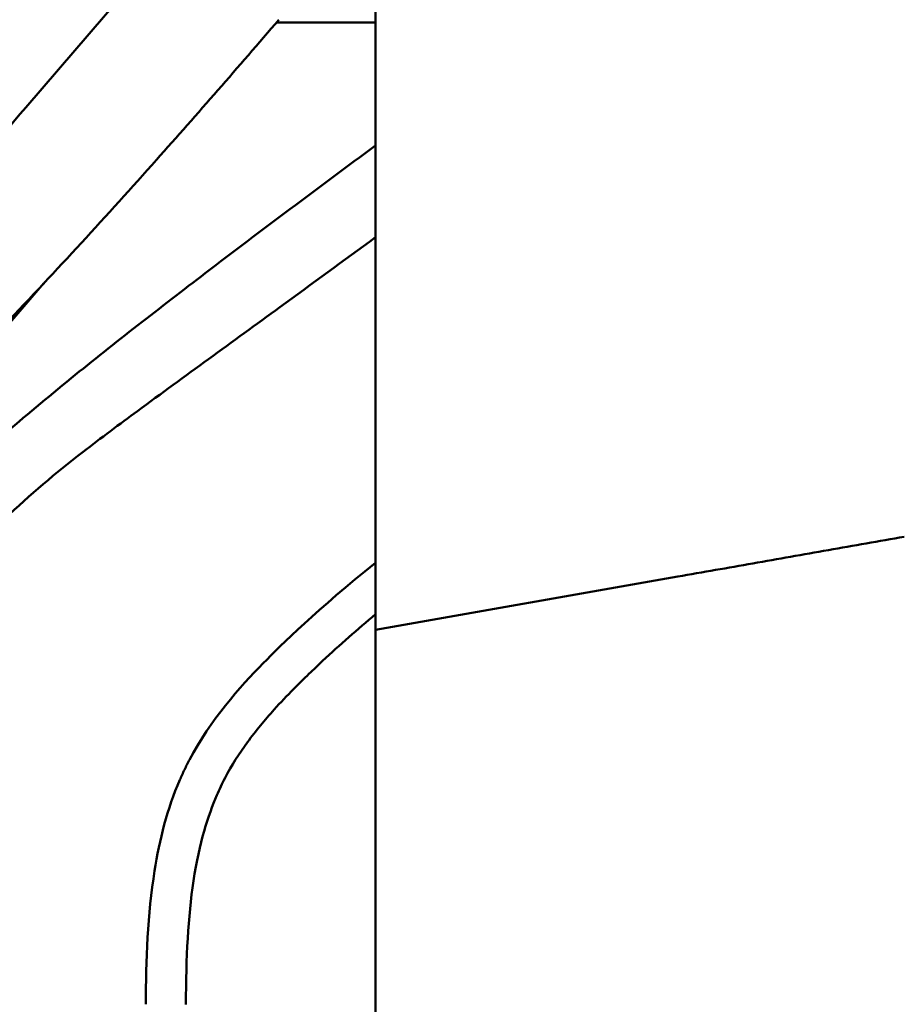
# Model space of a CAD drawing. Header units: millimetres. Extents: x 0 to 4686, y -120 to 1682.
# Tile 39 of 256: x 637 to 682, y 266 to 317. Entities that reach past the tile are written whole.
import ezdxf

# ---------------------------------------------------------------- set-up
doc = ezdxf.new("R2010")
doc.units = ezdxf.units.MM
doc.header["$LTSCALE"] = 2
doc.layers.add('Bemaßung (ISO)', color=7, linetype='Continuous', lineweight=25)
doc.layers.add('Sichtbar (ISO)', color=7, linetype='Continuous', lineweight=50)
doc.styles.add('Notiztext (DIN)', font='isocpeur.ttf')
doc.dimstyles.new('Standard (DIN)', dxfattribs={"dimscale": 2, "dimtxt": 3.5, "dimasz": 2.5, "dimexe": 2, "dimexo": 0.5, "dimgap": 0.5, "dimtad": 1, "dimrnd": 1e-08, "dimtxsty": 'Notiztext (DIN)', "dimcen": 0.09, "dimdle": 10, "dimclrd": 256, "dimclre": 256, "dimclrt": 256, "dimadec": 0, "dimazin": 0, "dimtfac": 1, "dimtmove": 0, "dimatfit": 3, "dimfxl": 1, "dimtolj": 1, "dimtzin": 0, "dimlwd": -1, "dimlwe": -1, "dimarcsym": 0})

# ---------------------------------------------------------------- blocks, each defined once
blk = doc.blocks.new('*D17')
at = {"layer": 'Bemaßung (ISO)', "transparency": 16777216}
for p, q in [((596.083, 287.968), (596.083, 76.975)), ((721.671, 131.59), (721.671, 76.975)), ((601.083, 80.975), (716.671, 80.975))]:
    blk.add_line(p, q, dxfattribs=at)
for points in [[(601.083, 81.808), (601.083, 80.142), (596.083, 80.975)], [(716.671, 81.808), (716.671, 80.142), (721.671, 80.975)]]:
    blk.add_solid(points, dxfattribs=at)
at = {"layer": 'Defpoints', "color": 0, "transparency": 16777216}
for p in [(596.083, 288.968), (721.671, 132.59), (721.671, 80.975)]:
    blk.add_point(p, dxfattribs=at)
at = {"layer": 'Bemaßung (ISO)', "transparency": 16777216, "insert": (646.822, 90.375), "char_height": 7, "attachment_point": 1, "style": 'Notiztext (DIN)'}
blk.add_mtext('\\A1;125,59', dxfattribs=at)

msp = doc.modelspace()

# ---------------------------------------------------------------- linework, layer by layer
at = {"layer": 'Sichtbar (ISO)'}
for p, q in [((655.0713, 285.3831), (655.0713, 330.6857)), ((645.4324, 321.7947), (637.1598, 312.1434)), ((655.0713, 316.4903), (649.9991, 316.4903)), ((636.3497, 301.1039), (638.0948, 303.1398)), ((670.56, 288.1142), (655.0713, 285.3831)), ((655.0713, 285.3831), (655.0713, 247.3268))]:
    msp.add_line(p, q, dxfattribs=at)
msp.add_ellipse((682.7235, 273.1086), major_axis=(-53.8222, 26.5174), ratio=0.9994737, start_param=6.0324618, end_param=6.1482943, dxfattribs=at)
for points, knots in [([(636.0806, 301.007), (638.7161, 303.77), (641.3286, 306.6208), (645.9661, 311.8231), (648.0462, 314.2118), (650.1201, 316.6314)], [-2.3211515, -2.3211515, -2.3211515, -2.3211515, -1.1622596, -1.1622596, -0.1903412, -0.1903412, -0.1903412, -0.1903412]), ([(655.0716, 310.1865), (652.1736, 308.0408), (649.1955, 305.8162), (644.0907, 301.9211), (641.6892, 300.0584), (637.0413, 296.2863), (634.7565, 294.3271), (632.2559, 291.8259), (631.5755, 291.0979), (630.6697, 290.0117), (630.4065, 289.68), (630.0306, 289.1784), (629.9124, 289.0164), (629.7393, 288.7723), (629.683, 288.6919), (629.5996, 288.571), (629.5721, 288.5308), (629.5311, 288.4706), (629.5175, 288.4505), (629.4971, 288.4205), (629.4904, 288.4105), (629.4803, 288.3954), (629.4769, 288.3904), (629.4718, 288.3829), (629.4701, 288.3804), (629.4668, 288.3754), (629.4651, 288.3729), (629.4634, 288.3704)], [0.0995359, 0.0995359, 0.0995359, 0.0995359, 1.1749239, 1.1749239, 2.033481, 2.033481, 2.9883067, 2.9883067, 3.3557197, 3.3557197, 3.5138059, 3.5138059, 3.5884024, 3.5884024, 3.6248663, 3.6248663, 3.6429252, 3.6429252, 3.6519159, 3.6519159, 3.656402, 3.656402, 3.6586429, 3.6586429, 3.6597628, 3.6597628, 3.6608811, 3.6608811, 3.6608811, 3.6608811]), ([(632.7096, 287.1036), (633.6859, 288.5564), (634.8424, 289.8684), (637.3546, 292.3023), (638.7109, 293.4255), (640.9957, 295.1974), (641.9934, 295.9395), (645.3067, 298.3751), (647.745, 300.1393), (651.8078, 303.1043), (653.4394, 304.2955), (655.0708, 305.4869)], [0.0005172, 0.0005172, 0.0005172, 0.0005172, 0.5256699, 0.5256699, 1.0499963, 1.0499963, 1.3929304, 1.3929304, 2.3288546, 2.3288546, 2.9571128, 2.9571128, 2.9571128, 2.9571128]), ([(655.0711, 288.813), (652.1378, 286.4745), (650.2369, 284.6113), (648.1427, 282.4805), (646.6151, 280.7739), (645.5436, 278.7366)], [-1.2341922, -1.2341922, -1.2341922, -1.2341922, -0.6910571, -0.6910571, -0.000379, -0.000379, -0.000379, -0.000379]), ([(647.3686, 277.8065), (647.7031, 278.4439), (648.0892, 279.0501), (648.9389, 280.215), (649.4008, 280.7712), (650.2067, 281.6643), (650.5395, 282.0133), (651.1375, 282.6178), (651.4048, 282.8804), (651.8957, 283.3544), (652.1281, 283.5752), (653.2445, 284.6191), (654.1479, 285.4149), (655.0713, 286.1872)], [0.0002952, 0.0002952, 0.0002952, 0.0002952, 0.2162828, 0.2162828, 0.4326542, 0.4326542, 0.5769925, 0.5769925, 0.6876278, 0.6876278, 0.7855058, 0.7855058, 1.1530131, 1.1530131, 1.1530131, 1.1530131]), ([(645.5435, 278.7364), (645.4567, 278.5673), (645.3717, 278.3973), (645.2073, 278.0518), (645.128, 277.8761), (645.0513, 277.6993)], [0.00035623, 0.00035623, 0.00035623, 0.00035623, 0.05735373, 0.05735373, 0.11516409, 0.11516409, 0.11516409, 0.11516409]), ([(643.3077, 266.2124), (643.3069, 268.4364), (643.4059, 270.8289), (644.009, 274.6241), (644.4053, 276.2344), (645.0513, 277.6993)], [-1.1565444, -1.1565444, -1.1565444, -1.1565444, -0.4804365, -0.4804365, -0.0000974, -0.0000974, -0.0000974, -0.0000974]), ([(646.9439, 276.9142), (647.0092, 277.0662), (647.0772, 277.2169), (647.2189, 277.5144), (647.2923, 277.6611), (647.3686, 277.8065)], [0.000136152, 0.000136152, 0.000136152, 0.000136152, 0.04976027, 0.04976027, 0.098990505, 0.098990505, 0.098990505, 0.098990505]), ([(645.3601, 266.201), (645.374, 268.6293), (645.4686, 270.6756), (646.0511, 274.5143), (646.5031, 275.8799), (646.9438, 276.9141)], [0.0000466, 0.0000466, 0.0000466, 0.0000466, 0.7286022, 0.7286022, 1.505042, 1.505042, 1.505042, 1.505042])]:
    msp.add_open_spline(points, degree=3, knots=knots, dxfattribs=at)
msp.add_open_spline([(682.1518, 290.1535), (680.8518, 289.9245), (678.2589, 289.4741), (674.3969, 288.7911), (671.8365, 288.3392), (670.56, 288.1142)], degree=3, dxfattribs=at)

# ---------------------------------------------------------------- dimensions: what is measured, and where the dimension line sits
at = {"layer": 'Bemaßung (ISO)'}
dim = msp.add_linear_dim(base=(721.6713, 80.975), p1=(596.0834, 288.9681), p2=(721.6713, 132.5902), angle=180, dimstyle='Standard (DIN)', override={"dimgap": 0.5, "dimdec": 2, "dimtol": 0, "dimlim": 0, "dimtp": 0, "dimtm": 0, "dimtdec": 2, "dimtofl": 0, "dimatfit": 1}, dxfattribs=at)
dim.commit()
dim.dimension.update_dxf_attribs({"geometry": '*D17', "text_midpoint": (658.8972, 80.975), "dimtype": 160})

doc.saveas('drawing.dxf')
